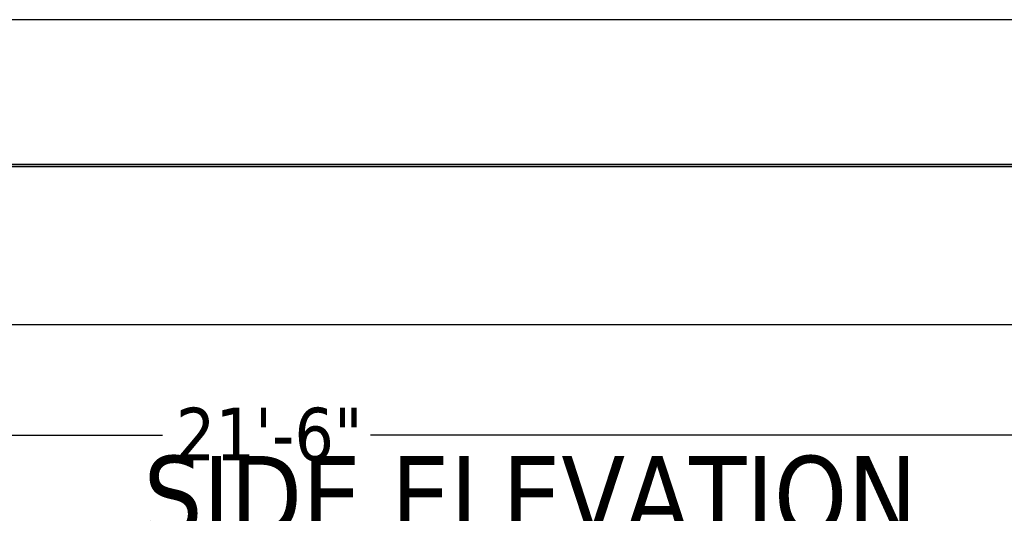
# Model space of a CAD drawing. Header units: inches. Extents: x 24 to 1128, y -94 to 748.
# Tile 115 of 256: x 553 to 628, y 113 to 151. Entities that reach past the tile are written whole.
import ezdxf

# ---------------------------------------------------------------- set-up
doc = ezdxf.new("R2010")
doc.units = ezdxf.units.IN
doc.header["$LTSCALE"] = 32
doc.header["$MEASUREMENT"] = 0
for name, color, linetype, lineweight in [('Dimension (ANSI)', 7, 'Continuous', 25), ('Symbol (ANSI)', 7, 'Continuous', 25), ('Visible (ANSI)', 7, 'Continuous', 30)]:
    doc.layers.add(name, color=color, linetype=linetype, lineweight=lineweight)
doc.styles.add('Label Text (ANSI)', font='tahomabd.ttf')
doc.styles.add('Note Text (ANSI)', font='tahoma.ttf')
doc.dimstyles.new('Architectural (ANSI)', dxfattribs={"dimscale": 32, "dimtxt": 0.125, "dimasz": 0.098425, "dimexe": 0.125, "dimexo": 0.0625, "dimgap": 0.031496, "dimtad": 0, "dimtih": 1, "dimtoh": 1, "dimdec": 4, "dimrnd": 1e-08, "dimzin": 3, "dimdsep": 46, "dimlunit": 4, "dimtxsty": 'Note Text (ANSI)', "dimcen": 0.09, "dimdle": 0.393701, "dimclrd": 256, "dimclre": 256, "dimclrt": 256, "dimadec": 0, "dimazin": 3, "dimtfac": 0.96, "dimtofl": 0, "dimtmove": 0, "dimatfit": 3, "dimfxl": 1, "dimfrac": 2, "dimtolj": 1, "dimtzin": 12, "dimlwd": -1, "dimlwe": -1, "dimarcsym": 0})

# ---------------------------------------------------------------- blocks, each defined once
blk = doc.blocks.new('*D21')
at = {"layer": 'Defpoints', "color": 0, "transparency": 16777216}
for p in [(472.383, 141.636), (730.383, 141.636), (730.383, 119.096)]:
    blk.add_point(p, dxfattribs=at)
at = {"layer": 'Dimension (ANSI)', "transparency": 16777216}
for p, q in [((472.383, 139.636), (472.383, 115.096)), ((730.383, 139.636), (730.383, 115.096)), ((475.533, 119.096), (563.986, 119.096)), ((727.234, 119.096), (579.78, 119.096))]:
    blk.add_line(p, q, dxfattribs=at)
for points in [[(475.533, 119.621), (475.533, 118.571), (472.383, 119.096)], [(727.234, 119.621), (727.234, 118.571), (730.383, 119.096)]]:
    blk.add_solid(points, dxfattribs=at)
at = {"layer": 'Dimension (ANSI)', "transparency": 16777216, "insert": (564.994, 121.179), "char_height": 4, "attachment_point": 1, "style": 'Note Text (ANSI)'}
blk.add_mtext('\\A1;21\'-6"', dxfattribs=at)

msp = doc.modelspace()

# ---------------------------------------------------------------- linework, layer by layer
at = {"layer": 'Visible (ANSI)'}
for p, q in [((722.38339, 150.63562), (480.38339, 150.63562)), ((728.88339, 139.50112), (473.88339, 139.50112)), ((475.88339, 139.50112), (726.88339, 139.50112)), ((726.38339, 139.63562), (476.38339, 139.63562)), ((474.46589, 127.50112), (728.30089, 127.50112))]:
    msp.add_line(p, q, dxfattribs=at)

# ---------------------------------------------------------------- texts
at = {"layer": 'Symbol (ANSI)', "insert": (562.5319, 111.39266), "char_height": 6.0159999, "attachment_point": 7, "style": 'Label Text (ANSI)'}
msp.add_mtext('SIDE ELEVATION', dxfattribs=at)

# ---------------------------------------------------------------- dimensions: what is measured, and where the dimension line sits
at = {"layer": 'Dimension (ANSI)'}
dim = msp.add_linear_dim(base=(730.38339, 119.09594), p1=(472.38339, 141.63562), p2=(730.38339, 141.63562), dimstyle='Architectural (ANSI)', override={"dimgap": 0.031496, "dimtih": 0, "dimtoh": 0, "dimdec": 4, "dimlfac": 1, "dimtol": 0, "dimlim": 0, "dimtp": 0, "dimtm": 0, "dimtdec": 2, "dimatfit": 1}, dxfattribs=at)
dim.commit()
dim.dimension.update_dxf_attribs({"geometry": '*D21', "text_midpoint": (571.88339, 119.09594), "dimtype": 160})

doc.saveas('drawing.dxf')
